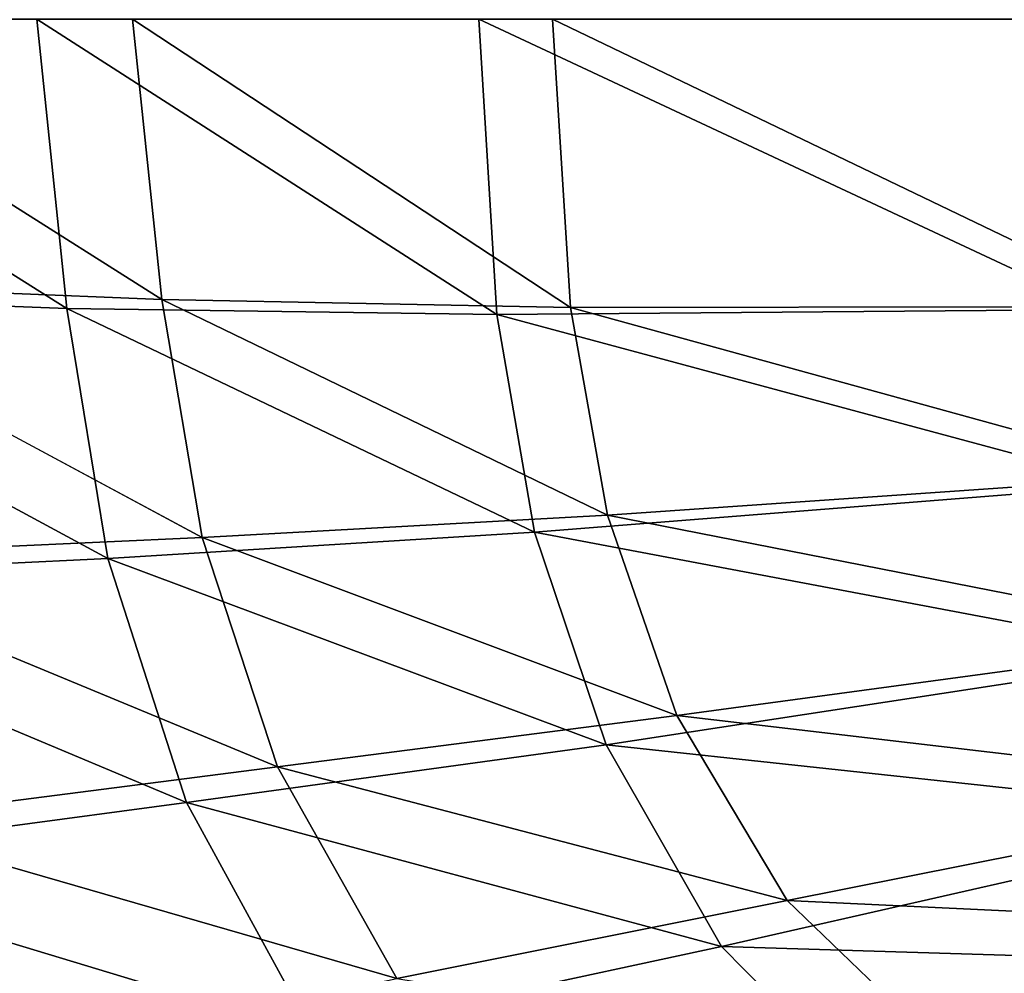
# Model space of a CAD drawing. Extents: x 0 to 1.75, y -0.8 to 0.
# Tile 13 of 77: x 0.29 to 0.43, y -0.53 to -0.4. Entities that reach past the tile are written whole.
import ezdxf

# ---------------------------------------------------------------- set-up
doc = ezdxf.new("R2010")
doc.units = 0
doc.layers.add('L1_BECKEN_AUSSEN_0', color=7, linetype='CONTINUOUS')
doc.layers.add('L2_BECKEN_INNEN_0', color=7, linetype='CONTINUOUS')

msp = doc.modelspace()

# ---------------------------------------------------------------- linework, layer by layer
at = {"layer": 'L1_BECKEN_AUSSEN_0', "color": 153, "invisible_edges": 8}
for points in [[(0.300897, -0.438935, 0.220026), (0.23983, -0.436781, 0.259266), (0.238557, -0.4, 0.25933), (0.300897, -0.438935, 0.220026)], [(0.300897, -0.438935, 0.220026), (0.238557, -0.4, 0.25933), (0.296841, -0.4, 0.221331), (0.300897, -0.438935, 0.220026)], [(0.358808, -0.439766, 0.190695), (0.300897, -0.438935, 0.220026), (0.296841, -0.4, 0.221331), (0.358808, -0.439766, 0.190695)], [(0.358808, -0.439766, 0.190695), (0.296841, -0.4, 0.221331), (0.356361, -0.4, 0.191308), (0.358808, -0.439766, 0.190695)], [(0.439944, -0.439115, 0.165512), (0.358808, -0.439766, 0.190695), (0.356361, -0.4, 0.191308), (0.439944, -0.439115, 0.165512)], [(0.439944, -0.439115, 0.165512), (0.356361, -0.4, 0.191308), (0.439109, -0.4, 0.165532), (0.439944, -0.439115, 0.165512)], [(0.306436, -0.472606, 0.220026), (0.245829, -0.475599, 0.259266), (0.23983, -0.436781, 0.259266), (0.306436, -0.472606, 0.220026)], [(0.306436, -0.472606, 0.220026), (0.23983, -0.436781, 0.259266), (0.300897, -0.438935, 0.220026), (0.306436, -0.472606, 0.220026)], [(0.363858, -0.469088, 0.190695), (0.306436, -0.472606, 0.220026), (0.300897, -0.438935, 0.220026), (0.363858, -0.469088, 0.190695)], [(0.363858, -0.469088, 0.190695), (0.300897, -0.438935, 0.220026), (0.358808, -0.439766, 0.190695), (0.363858, -0.469088, 0.190695)], [(0.444115, -0.462706, 0.165512), (0.358808, -0.439766, 0.190695), (0.439944, -0.439115, 0.165512), (0.444115, -0.462706, 0.165512)], [(0.444115, -0.462706, 0.165512), (0.363858, -0.469088, 0.190695), (0.358808, -0.439766, 0.190695), (0.444115, -0.462706, 0.165512)], [(0.452085, -0.485716, 0.165512), (0.363858, -0.469088, 0.190695), (0.444115, -0.462706, 0.165512), (0.452085, -0.485716, 0.165512)], [(0.373507, -0.497687, 0.190695), (0.306436, -0.472606, 0.220026), (0.363858, -0.469088, 0.190695), (0.373507, -0.497687, 0.190695)], [(0.452085, -0.485716, 0.165512), (0.373507, -0.497687, 0.190695), (0.363858, -0.469088, 0.190695), (0.452085, -0.485716, 0.165512)], [(0.317019, -0.505449, 0.220026), (0.245829, -0.475599, 0.259266), (0.306436, -0.472606, 0.220026), (0.317019, -0.505449, 0.220026)], [(0.373507, -0.497687, 0.190695), (0.317019, -0.505449, 0.220026), (0.306436, -0.472606, 0.220026), (0.373507, -0.497687, 0.190695)], [(0.317019, -0.505449, 0.220026), (0.25729, -0.513462, 0.259266), (0.245829, -0.475599, 0.259266), (0.317019, -0.505449, 0.220026)], [(0.464938, -0.507579, 0.165512), (0.373507, -0.497687, 0.190695), (0.452085, -0.485716, 0.165512), (0.464938, -0.507579, 0.165512)], [(0.389068, -0.52486, 0.190695), (0.317019, -0.505449, 0.220026), (0.373507, -0.497687, 0.190695), (0.389068, -0.52486, 0.190695)], [(0.464938, -0.507579, 0.165512), (0.389068, -0.52486, 0.190695), (0.373507, -0.497687, 0.190695), (0.464938, -0.507579, 0.165512)], [(0.334088, -0.536654, 0.220026), (0.25729, -0.513462, 0.259266), (0.317019, -0.505449, 0.220026), (0.334088, -0.536654, 0.220026)], [(0.389068, -0.52486, 0.190695), (0.334088, -0.536654, 0.220026), (0.317019, -0.505449, 0.220026), (0.389068, -0.52486, 0.190695)], [(0.485453, -0.527756, 0.165512), (0.389068, -0.52486, 0.190695), (0.464938, -0.507579, 0.165512), (0.485453, -0.527756, 0.165512)], [(0.334088, -0.536654, 0.220026), (0.275774, -0.549436, 0.259266), (0.25729, -0.513462, 0.259266), (0.334088, -0.536654, 0.220026)], [(0.413906, -0.549938, 0.190695), (0.334088, -0.536654, 0.220026), (0.389068, -0.52486, 0.190695), (0.413906, -0.549938, 0.190695)], [(0.485453, -0.527756, 0.165512), (0.413906, -0.549938, 0.190695), (0.389068, -0.52486, 0.190695), (0.485453, -0.527756, 0.165512)], [(0.512067, -0.54575, 0.165512), (0.413906, -0.549938, 0.190695), (0.485453, -0.527756, 0.165512), (0.512067, -0.54575, 0.165512)]]:
    msp.add_3dface(points, dxfattribs=at)
at = {"layer": 'L2_BECKEN_INNEN_0', "color": 8, "invisible_edges": 8}
for points in [[(0.313708, -0.437734, 0.235504), (0.309739, -0.4, 0.236788), (0.253989, -0.4, 0.273081), (0.313708, -0.437734, 0.235504)], [(0.313708, -0.437734, 0.235504), (0.253989, -0.4, 0.273081), (0.255244, -0.435421, 0.27299), (0.313708, -0.437734, 0.235504)], [(0.368717, -0.438841, 0.207598), (0.3663, -0.4, 0.208216), (0.309739, -0.4, 0.236788), (0.368717, -0.438841, 0.207598)], [(0.368717, -0.438841, 0.207598), (0.309739, -0.4, 0.236788), (0.313708, -0.437734, 0.235504), (0.368717, -0.438841, 0.207598)], [(0.446798, -0.438681, 0.183182), (0.44589, -0.4, 0.183204), (0.3663, -0.4, 0.208216), (0.446798, -0.438681, 0.183182)], [(0.446798, -0.438681, 0.183182), (0.3663, -0.4, 0.208216), (0.368717, -0.438841, 0.207598), (0.446798, -0.438681, 0.183182)], [(0.319116, -0.469798, 0.235425), (0.313708, -0.437734, 0.235504), (0.255244, -0.435421, 0.27299), (0.319116, -0.469798, 0.235425)], [(0.319116, -0.469798, 0.235425), (0.255244, -0.435421, 0.27299), (0.261045, -0.472413, 0.272919), (0.319116, -0.469798, 0.235425)], [(0.373683, -0.466792, 0.207536), (0.368717, -0.438841, 0.207598), (0.313708, -0.437734, 0.235504), (0.373683, -0.466792, 0.207536)], [(0.373683, -0.466792, 0.207536), (0.313708, -0.437734, 0.235504), (0.319116, -0.469798, 0.235425), (0.373683, -0.466792, 0.207536)], [(0.450897, -0.461447, 0.183171), (0.446798, -0.438681, 0.183182), (0.368717, -0.438841, 0.207598), (0.450897, -0.461447, 0.183171)], [(0.450897, -0.461447, 0.183171), (0.368717, -0.438841, 0.207598), (0.373683, -0.466792, 0.207536), (0.450897, -0.461447, 0.183171)], [(0.45873, -0.483504, 0.183141), (0.450897, -0.461447, 0.183171), (0.373683, -0.466792, 0.207536), (0.45873, -0.483504, 0.183141)], [(0.383028, -0.493749, 0.207432), (0.373683, -0.466792, 0.207536), (0.319116, -0.469798, 0.235425), (0.383028, -0.493749, 0.207432)], [(0.45873, -0.483504, 0.183141), (0.373683, -0.466792, 0.207536), (0.383028, -0.493749, 0.207432), (0.45873, -0.483504, 0.183141)], [(0.329263, -0.500647, 0.235304), (0.319116, -0.469798, 0.235425), (0.261045, -0.472413, 0.272919), (0.329263, -0.500647, 0.235304)], [(0.383028, -0.493749, 0.207432), (0.319116, -0.469798, 0.235425), (0.329263, -0.500647, 0.235304), (0.383028, -0.493749, 0.207432)], [(0.329263, -0.500647, 0.235304), (0.261045, -0.472413, 0.272919), (0.271976, -0.508004, 0.272785), (0.329263, -0.500647, 0.235304)], [(0.471265, -0.504058, 0.183068), (0.45873, -0.483504, 0.183141), (0.383028, -0.493749, 0.207432), (0.471265, -0.504058, 0.183068)], [(0.397894, -0.518665, 0.207183), (0.383028, -0.493749, 0.207432), (0.329263, -0.500647, 0.235304), (0.397894, -0.518665, 0.207183)], [(0.471265, -0.504058, 0.183068), (0.383028, -0.493749, 0.207432), (0.397894, -0.518665, 0.207183), (0.471265, -0.504058, 0.183068)], [(0.345356, -0.529173, 0.235014), (0.329263, -0.500647, 0.235304), (0.271976, -0.508004, 0.272785), (0.345356, -0.529173, 0.235014)], [(0.397894, -0.518665, 0.207183), (0.329263, -0.500647, 0.235304), (0.345356, -0.529173, 0.235014), (0.397894, -0.518665, 0.207183)], [(0.491136, -0.523056, 0.182996), (0.471265, -0.504058, 0.183068), (0.397894, -0.518665, 0.207183), (0.491136, -0.523056, 0.182996)], [(0.345356, -0.529173, 0.235014), (0.271976, -0.508004, 0.272785), (0.289273, -0.540935, 0.27246), (0.345356, -0.529173, 0.235014)], [(0.421646, -0.541498, 0.206809), (0.397894, -0.518665, 0.207183), (0.345356, -0.529173, 0.235014), (0.421646, -0.541498, 0.206809)], [(0.491136, -0.523056, 0.182996), (0.397894, -0.518665, 0.207183), (0.421646, -0.541498, 0.206809), (0.491136, -0.523056, 0.182996)], [(0.517049, -0.540008, 0.182897), (0.491136, -0.523056, 0.182996), (0.421646, -0.541498, 0.206809), (0.517049, -0.540008, 0.182897)]]:
    msp.add_3dface(points, dxfattribs=at)

doc.saveas('drawing.dxf')
